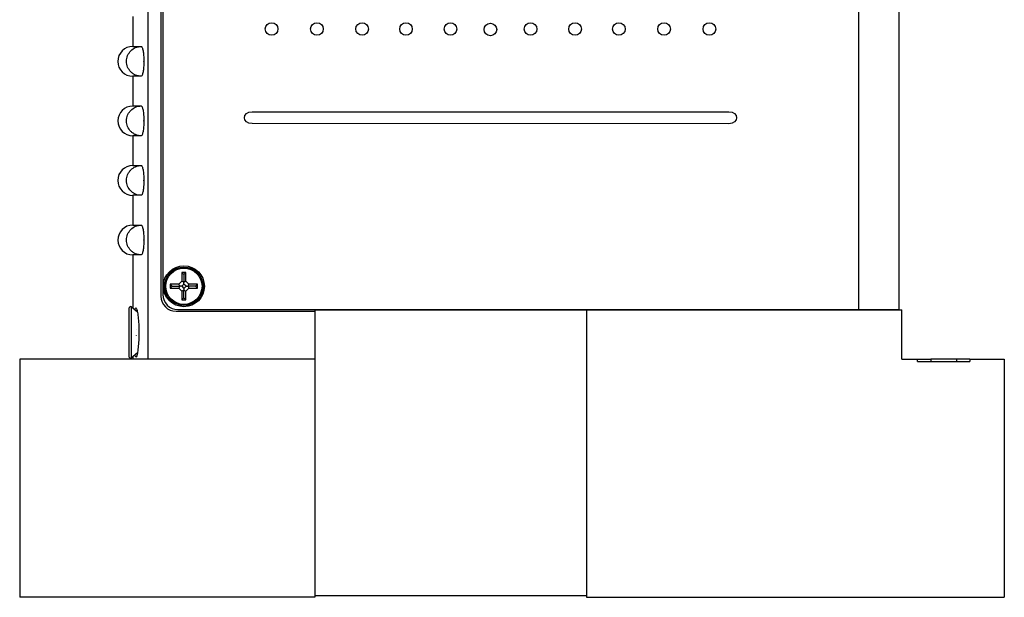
# Model space of a CAD drawing. Header units: inches. Extents: x 3.21 to 13.19, y 2.59 to 9.58.
# Tile 4 of 47: x 5.15 to 7.21, y 4.77 to 5.98. Entities that reach past the tile are written whole.
import ezdxf

# ---------------------------------------------------------------- set-up
doc = ezdxf.new("R2010")
doc.units = ezdxf.units.IN
doc.header["$MEASUREMENT"] = 0

msp = doc.modelspace()

# ---------------------------------------------------------------- linework, layer by layer
at = {"color": 7, "linetype": 'Continuous', "lineweight": 25}
for p, q in [((6.9058, 7.2415), (6.9058, 5.376)), ((6.9908, 7.2415), (6.9908, 5.376)), ((5.4148, 7.108), (5.4148, 5.272)), ((5.4423, 7.1095), (5.4423, 5.404)), ((5.4463, 7.1065), (5.4463, 5.4075)), ((5.383, 5.9908), (5.383, 5.9283)), ((5.383, 5.9283), (5.4008, 5.9283)), ((5.4063, 5.8964), (5.4063, 5.8977)), ((5.383, 5.8658), (5.383, 5.8033)), ((5.4008, 5.8658), (5.383, 5.8658)), ((5.383, 5.8033), (5.4008, 5.8033)), ((5.6338, 5.7912), (6.6336, 5.7911)), ((5.4063, 5.7714), (5.4063, 5.7727)), ((6.6336, 5.7661), (5.6338, 5.7662)), ((5.383, 5.7408), (5.383, 5.6783)), ((5.4008, 5.7408), (5.383, 5.7408)), ((5.383, 5.6783), (5.4008, 5.6783)), ((5.4063, 5.6464), (5.4063, 5.6477)), ((5.383, 5.6158), (5.383, 5.5533)), ((5.4008, 5.6158), (5.383, 5.6158)), ((5.383, 5.5533), (5.4008, 5.5533)), ((5.4063, 5.5214), (5.4063, 5.5227)), ((5.383, 5.4908), (5.383, 5.3788)), ((5.4008, 5.4908), (5.383, 5.4908)), ((5.486, 5.4355), (5.4798, 5.4294)), ((5.4903, 5.4496), (5.486, 5.4539)), ((5.4946, 5.4539), (5.486, 5.4539)), ((5.486, 5.4539), (5.486, 5.4355)), ((5.4903, 5.4337), (5.486, 5.4355)), ((5.4903, 5.4496), (5.4946, 5.4539)), ((5.4903, 5.4496), (5.4903, 5.4337)), ((5.4903, 5.4337), (5.4946, 5.4355)), ((5.4903, 5.4295), (5.4903, 5.4337)), ((5.4946, 5.4355), (5.4946, 5.4539)), ((5.5008, 5.4294), (5.4946, 5.4355)), ((5.4657, 5.425), (5.4614, 5.4294)), ((5.4798, 5.4294), (5.4614, 5.4294)), ((5.4614, 5.4294), (5.4614, 5.4207)), ((5.4657, 5.425), (5.4614, 5.4207)), ((5.4614, 5.4207), (5.4798, 5.4207)), ((5.4657, 5.425), (5.4816, 5.425)), ((5.4816, 5.425), (5.4798, 5.4294)), ((5.4816, 5.425), (5.4798, 5.4207)), ((5.4798, 5.4207), (5.486, 5.4146)), ((5.4858, 5.425), (5.4816, 5.425)), ((5.4903, 5.4295), (5.4858, 5.425)), ((5.4858, 5.425), (5.4903, 5.4205)), ((5.4903, 5.4164), (5.486, 5.4146)), ((5.486, 5.4146), (5.486, 5.3961)), ((5.4948, 5.425), (5.4903, 5.4295)), ((5.4903, 5.4205), (5.4948, 5.425)), ((5.4903, 5.4205), (5.4903, 5.4164)), ((5.4903, 5.4004), (5.4903, 5.4164)), ((5.4903, 5.4164), (5.4946, 5.4146)), ((5.4946, 5.4146), (5.5008, 5.4207)), ((5.4946, 5.3961), (5.4946, 5.4146)), ((5.4948, 5.425), (5.499, 5.425)), ((5.499, 5.425), (5.5008, 5.4294)), ((5.5149, 5.425), (5.499, 5.425)), ((5.499, 5.425), (5.5008, 5.4207)), ((5.5192, 5.4294), (5.5008, 5.4294)), ((5.5008, 5.4207), (5.5192, 5.4207)), ((5.5149, 5.425), (5.5192, 5.4294)), ((5.5149, 5.425), (5.5192, 5.4207)), ((5.5192, 5.4207), (5.5192, 5.4294)), ((5.4903, 5.4004), (5.486, 5.3961)), ((5.486, 5.3961), (5.4946, 5.3961)), ((5.4903, 5.4004), (5.4946, 5.3961)), ((5.3758, 5.2764), (5.3758, 5.3797)), ((5.3929, 5.3703), (5.3799, 5.3815)), ((5.3908, 5.3717), (5.3907, 5.3717)), ((5.3908, 5.3717), (5.3908, 5.3717)), ((5.4738, 5.3725), (5.7648, 5.3725)), ((5.4778, 5.376), (6.9058, 5.376)), ((5.7648, 5.376), (5.7648, 5.3755)), ((5.7648, 5.3755), (6.3348, 5.3755)), ((5.7648, 5.3755), (5.7648, 5.272)), ((6.3348, 5.3755), (6.9968, 5.3755)), ((6.3348, 5.3755), (6.3348, 4.7755)), ((6.9058, 5.376), (6.9908, 5.376)), ((6.9968, 5.272), (6.9968, 5.3755)), ((5.3907, 5.3342), (5.3908, 5.3342)), ((5.3908, 5.3339), (5.3908, 5.3342)), ((5.3908, 5.3218), (5.3907, 5.3218)), ((5.3908, 5.3218), (5.3908, 5.3221)), ((5.1458, 5.272), (5.1458, 4.772)), ((5.7648, 5.272), (5.1458, 5.272)), ((5.3799, 5.2745), (5.3928, 5.2857)), ((5.383, 5.2772), (5.383, 5.272)), ((5.3907, 5.2843), (5.3908, 5.2844)), ((5.3908, 5.2843), (5.3908, 5.2844)), ((5.7648, 5.272), (5.7648, 4.772)), ((6.9968, 5.272), (7.03, 5.272)), ((7.03, 5.267), (7.03, 5.272)), ((7.03, 5.272), (7.0577, 5.272)), ((7.0577, 5.272), (7.0577, 5.267)), ((7.1119, 5.272), (7.0577, 5.272)), ((7.1119, 5.267), (7.1119, 5.272)), ((7.1396, 5.272), (7.1119, 5.272)), ((7.1396, 5.272), (7.1396, 5.267)), ((7.1396, 5.272), (7.2118, 5.272)), ((7.2118, 5.272), (7.2118, 4.772)), ((7.03, 5.267), (7.1396, 5.267)), ((5.7648, 4.7755), (6.3348, 4.7755)), ((6.3348, 4.7755), (6.3348, 4.772)), ((5.7648, 4.772), (5.1458, 4.772)), ((6.3348, 4.772), (7.2118, 4.772))]:
    msp.add_line(p, q, dxfattribs=at)
at = {"color": 8, "linetype": 'Continuous', "lineweight": 25}
msp.add_line((5.3799, 5.3815), (5.3799, 5.2745), dxfattribs=at)
at = {"color": 7, "linetype": 'Continuous', "lineweight": 25}
for radius in [0.043, 0.0403, 0.0381]:
    msp.add_circle((5.4903, 5.425), radius, dxfattribs=at)
for centre, radius, start, end in [((5.383, 5.897), 0.0313, 90, 270), ((5.383, 5.772), 0.0312, 90, 270), ((5.383, 5.647), 0.0313, 90, 270), ((5.383, 5.522), 0.0312, 90, 270), ((5.4738, 5.404), 0.0315, 180, 270), ((5.4778, 5.4075), 0.0315, 180, 270), ((5.3783, 5.3797), 0.0025, 49, 180), ((5.3783, 5.2764), 0.0025, 180, 311)]:
    msp.add_arc(centre, radius, start, end, dxfattribs=at)
for points in [[(5.6612, 5.965), (5.6612, 5.9722), (5.6671, 5.9781), (5.6745, 5.9781)], [(5.6745, 5.9781), (5.6818, 5.9781), (5.6877, 5.9722), (5.6877, 5.965)], [(5.7562, 5.965), (5.7562, 5.9722), (5.7621, 5.9781), (5.7694, 5.9781)], [(5.7694, 5.9781), (5.7767, 5.9781), (5.7827, 5.9722), (5.7827, 5.965)], [(5.8511, 5.965), (5.8511, 5.9722), (5.8571, 5.9781), (5.8644, 5.9781)], [(5.8644, 5.9781), (5.8717, 5.9781), (5.8776, 5.9722), (5.8776, 5.9649)], [(5.9431, 5.9649), (5.9431, 5.9722), (5.949, 5.9781), (5.9563, 5.9781)], [(5.9563, 5.9781), (5.9637, 5.9781), (5.9696, 5.9722), (5.9696, 5.9649)], [(6.0365, 5.9649), (6.0365, 5.9722), (6.0424, 5.9781), (6.0497, 5.9781)], [(6.0497, 5.9781), (6.057, 5.9781), (6.063, 5.9722), (6.063, 5.9649)], [(6.1202, 5.9639), (6.1202, 5.9712), (6.1261, 5.9771), (6.1335, 5.9771)], [(6.1335, 5.9771), (6.1408, 5.9771), (6.1467, 5.9712), (6.1467, 5.9639)], [(6.2044, 5.9649), (6.2044, 5.9722), (6.2104, 5.9781), (6.2177, 5.9781)], [(6.2177, 5.9781), (6.225, 5.9781), (6.2309, 5.9722), (6.2309, 5.9649)], [(6.2978, 5.9649), (6.2978, 5.9722), (6.3037, 5.9781), (6.3111, 5.9781)], [(6.3111, 5.9781), (6.3184, 5.9781), (6.3243, 5.9722), (6.3243, 5.9649)], [(6.3898, 5.9649), (6.3898, 5.9722), (6.3957, 5.9781), (6.403, 5.9781)], [(6.403, 5.9781), (6.4103, 5.9781), (6.4163, 5.9722), (6.4163, 5.9649)], [(6.4847, 5.9649), (6.4847, 5.9722), (6.4907, 5.9781), (6.498, 5.9781)], [(6.498, 5.9781), (6.5053, 5.9781), (6.5112, 5.9722), (6.5112, 5.9649)], [(6.5797, 5.9649), (6.5797, 5.9722), (6.5856, 5.9781), (6.5929, 5.9781)], [(6.5929, 5.9781), (6.6003, 5.9781), (6.6062, 5.9722), (6.6062, 5.9649)], [(5.6745, 5.9518), (5.6671, 5.9518), (5.6612, 5.9577), (5.6612, 5.965)], [(5.6877, 5.965), (5.6877, 5.9577), (5.6818, 5.9518), (5.6745, 5.9518)], [(5.7694, 5.9518), (5.7621, 5.9518), (5.7562, 5.9577), (5.7562, 5.965)], [(5.7827, 5.965), (5.7827, 5.9577), (5.7767, 5.9518), (5.7694, 5.9518)], [(5.8644, 5.9518), (5.8571, 5.9518), (5.8511, 5.9577), (5.8511, 5.965)], [(5.8776, 5.9649), (5.8776, 5.9577), (5.8717, 5.9518), (5.8644, 5.9518)], [(5.9563, 5.9518), (5.949, 5.9518), (5.9431, 5.9577), (5.9431, 5.9649)], [(5.9696, 5.9649), (5.9696, 5.9577), (5.9637, 5.9518), (5.9563, 5.9518)], [(6.0497, 5.9518), (6.0424, 5.9518), (6.0365, 5.9577), (6.0365, 5.9649)], [(6.063, 5.9649), (6.063, 5.9577), (6.057, 5.9518), (6.0497, 5.9518)], [(6.1335, 5.9508), (6.1261, 5.9508), (6.1202, 5.9567), (6.1202, 5.9639)], [(6.1467, 5.9639), (6.1467, 5.9567), (6.1408, 5.9508), (6.1335, 5.9508)], [(6.2177, 5.9517), (6.2104, 5.9517), (6.2044, 5.9576), (6.2044, 5.9649)], [(6.2309, 5.9649), (6.2309, 5.9576), (6.225, 5.9517), (6.2177, 5.9517)], [(6.3111, 5.9517), (6.3037, 5.9517), (6.2978, 5.9576), (6.2978, 5.9649)], [(6.3243, 5.9649), (6.3243, 5.9576), (6.3184, 5.9517), (6.3111, 5.9517)], [(6.403, 5.9517), (6.3957, 5.9517), (6.3898, 5.9576), (6.3898, 5.9649)], [(6.4163, 5.9649), (6.4163, 5.9576), (6.4103, 5.9517), (6.403, 5.9517)], [(6.498, 5.9517), (6.4907, 5.9517), (6.4847, 5.9576), (6.4847, 5.9649)], [(6.5112, 5.9649), (6.5112, 5.9576), (6.5053, 5.9517), (6.498, 5.9517)], [(6.5929, 5.9517), (6.5856, 5.9517), (6.5797, 5.9576), (6.5797, 5.9649)], [(6.6062, 5.9649), (6.6062, 5.9576), (6.6003, 5.9517), (6.5929, 5.9517)], [(5.6338, 5.7662), (5.6119, 5.7662), (5.6119, 5.7912), (5.6338, 5.7912)], [(6.6336, 5.7911), (6.6555, 5.7911), (6.6555, 5.7661), (6.6336, 5.7661)], [(5.3907, 5.3717), (5.3908, 5.3717), (5.3908, 5.3717), (5.3908, 5.3717)], [(5.3908, 5.3339), (5.3908, 5.334), (5.3908, 5.3341), (5.3907, 5.3342)], [(5.3907, 5.3218), (5.3908, 5.3219), (5.3908, 5.322), (5.3908, 5.3221)], [(5.3908, 5.2843), (5.3908, 5.2843), (5.3908, 5.2843), (5.3907, 5.2843)]]:
    msp.add_open_spline(points, degree=3, dxfattribs=at)
for points, knots in [([(5.4008, 5.8658), (5.3967, 5.8658), (5.3927, 5.8666), (5.3872, 5.8689), (5.3854, 5.8699), (5.382, 5.8722), (5.3805, 5.8735), (5.3762, 5.8778), (5.3739, 5.8813), (5.3708, 5.8888), (5.37, 5.8929), (5.37, 5.8991), (5.3702, 5.9011), (5.371, 5.9051), (5.3716, 5.9071), (5.3731, 5.9109), (5.3741, 5.9127), (5.3763, 5.9161), (5.3776, 5.9177), (5.3819, 5.922), (5.3853, 5.9243), (5.3927, 5.9274), (5.3967, 5.9283), (5.4008, 5.9283)], [0, 0, 0, 0, 0.125, 0.125, 0.1875, 0.1875, 0.25, 0.25, 0.375, 0.375, 0.5, 0.5, 0.5625, 0.5625, 0.625, 0.625, 0.6875, 0.6875, 0.75, 0.75, 0.875, 0.875, 1, 1, 1, 1]), ([(5.4008, 5.9283), (5.4011, 5.9283), (5.4015, 5.9281), (5.4022, 5.9273), (5.4025, 5.9267), (5.4032, 5.9252), (5.4035, 5.9242), (5.4041, 5.922), (5.4044, 5.9207), (5.4051, 5.9165), (5.4056, 5.9131), (5.4061, 5.9057), (5.4063, 5.9017), (5.4063, 5.8977)], [0, 0, 0, 0, 0.125, 0.125, 0.25, 0.25, 0.375, 0.375, 0.5, 0.5, 0.75, 0.75, 1, 1, 1, 1]), ([(5.4063, 5.8964), (5.4063, 5.8943), (5.4063, 5.8924), (5.4061, 5.8885), (5.406, 5.8865), (5.4057, 5.8828), (5.4055, 5.8811), (5.4051, 5.8777), (5.4049, 5.8762), (5.4041, 5.8719), (5.4035, 5.8696), (5.4022, 5.8666), (5.4015, 5.8658), (5.4008, 5.8658)], [0, 0, 0, 0, 0.125, 0.125, 0.25, 0.25, 0.375, 0.375, 0.5, 0.5, 0.75, 0.75, 1, 1, 1, 1]), ([(5.4063, 5.8977), (5.4063, 5.8977), (5.4063, 5.8977), (5.4063, 5.8976), (5.4062, 5.8976), (5.4061, 5.8975), (5.4061, 5.8975), (5.406, 5.8974), (5.406, 5.8973), (5.406, 5.8973), (5.4059, 5.8972), (5.4059, 5.8971), (5.4059, 5.897), (5.4059, 5.897), (5.4059, 5.8969), (5.4059, 5.8969), (5.406, 5.8968), (5.406, 5.8967), (5.406, 5.8966), (5.4061, 5.8966), (5.4061, 5.8965), (5.4062, 5.8964), (5.4062, 5.8964), (5.4063, 5.8964), (5.4063, 5.8964)], [0, 0, 0, 0, 0.00000152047, 0.00000152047, 0.00000152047, 0.00001449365, 0.00001449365, 0.00001449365, 0.00002746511, 0.00002746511, 0.00002746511, 0.00004043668, 0.00004043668, 0.00004043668, 0.00004848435, 0.00004848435, 0.00004848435, 0.00006146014, 0.00006146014, 0.00006146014, 0.00007443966, 0.00007443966, 0.00007443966, 0.00008079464, 0.00008079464, 0.00008079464, 0.00008079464]), ([(5.4008, 5.7408), (5.3967, 5.7408), (5.3927, 5.7416), (5.3872, 5.7439), (5.3854, 5.7449), (5.382, 5.7472), (5.3805, 5.7485), (5.3762, 5.7528), (5.3739, 5.7563), (5.3708, 5.7638), (5.37, 5.7679), (5.37, 5.7741), (5.3702, 5.7761), (5.371, 5.7801), (5.3716, 5.7821), (5.3731, 5.7859), (5.3741, 5.7877), (5.3763, 5.7911), (5.3776, 5.7927), (5.3819, 5.797), (5.3853, 5.7993), (5.3927, 5.8024), (5.3967, 5.8033), (5.4008, 5.8033)], [0, 0, 0, 0, 0.125, 0.125, 0.1875, 0.1875, 0.25, 0.25, 0.375, 0.375, 0.5, 0.5, 0.5625, 0.5625, 0.625, 0.625, 0.6875, 0.6875, 0.75, 0.75, 0.875, 0.875, 1, 1, 1, 1]), ([(5.4008, 5.8033), (5.4011, 5.8033), (5.4015, 5.8031), (5.4022, 5.8023), (5.4025, 5.8017), (5.4032, 5.8002), (5.4035, 5.7992), (5.4041, 5.797), (5.4044, 5.7957), (5.4051, 5.7915), (5.4056, 5.7881), (5.4061, 5.7807), (5.4063, 5.7767), (5.4063, 5.7727)], [0, 0, 0, 0, 0.125, 0.125, 0.25, 0.25, 0.375, 0.375, 0.5, 0.5, 0.75, 0.75, 1, 1, 1, 1]), ([(5.4063, 5.7714), (5.4063, 5.7693), (5.4063, 5.7674), (5.4061, 5.7635), (5.406, 5.7615), (5.4057, 5.7578), (5.4055, 5.7561), (5.4051, 5.7527), (5.4049, 5.7512), (5.4041, 5.7469), (5.4035, 5.7446), (5.4022, 5.7416), (5.4015, 5.7408), (5.4008, 5.7408)], [0, 0, 0, 0, 0.125, 0.125, 0.25, 0.25, 0.375, 0.375, 0.5, 0.5, 0.75, 0.75, 1, 1, 1, 1]), ([(5.4063, 5.7727), (5.4063, 5.7727), (5.4063, 5.7727), (5.4063, 5.7726), (5.4062, 5.7726), (5.4061, 5.7725), (5.4061, 5.7725), (5.406, 5.7724), (5.406, 5.7723), (5.406, 5.7723), (5.4059, 5.7722), (5.4059, 5.7721), (5.4059, 5.772), (5.4059, 5.772), (5.4059, 5.7719), (5.4059, 5.7719), (5.406, 5.7718), (5.406, 5.7717), (5.406, 5.7716), (5.4061, 5.7716), (5.4061, 5.7715), (5.4062, 5.7714), (5.4062, 5.7714), (5.4063, 5.7714), (5.4063, 5.7714)], [0, 0, 0, 0, 0.00000152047, 0.00000152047, 0.00000152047, 0.00001449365, 0.00001449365, 0.00001449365, 0.00002746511, 0.00002746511, 0.00002746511, 0.00004043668, 0.00004043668, 0.00004043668, 0.00004848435, 0.00004848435, 0.00004848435, 0.00006146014, 0.00006146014, 0.00006146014, 0.00007443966, 0.00007443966, 0.00007443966, 0.00008079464, 0.00008079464, 0.00008079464, 0.00008079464]), ([(5.4008, 5.6158), (5.3967, 5.6158), (5.3927, 5.6166), (5.3872, 5.6189), (5.3854, 5.6199), (5.382, 5.6222), (5.3805, 5.6235), (5.3762, 5.6278), (5.3739, 5.6313), (5.3708, 5.6388), (5.37, 5.6429), (5.37, 5.6491), (5.3702, 5.6511), (5.371, 5.6551), (5.3716, 5.6571), (5.3731, 5.6609), (5.3741, 5.6627), (5.3763, 5.6661), (5.3776, 5.6677), (5.3819, 5.672), (5.3853, 5.6743), (5.3927, 5.6774), (5.3967, 5.6783), (5.4008, 5.6783)], [0, 0, 0, 0, 0.125, 0.125, 0.1875, 0.1875, 0.25, 0.25, 0.375, 0.375, 0.5, 0.5, 0.5625, 0.5625, 0.625, 0.625, 0.6875, 0.6875, 0.75, 0.75, 0.875, 0.875, 1, 1, 1, 1]), ([(5.4008, 5.6783), (5.4011, 5.6783), (5.4015, 5.6781), (5.4022, 5.6773), (5.4025, 5.6767), (5.4032, 5.6752), (5.4035, 5.6742), (5.4041, 5.672), (5.4044, 5.6707), (5.4051, 5.6665), (5.4056, 5.6631), (5.4061, 5.6557), (5.4063, 5.6517), (5.4063, 5.6477)], [0, 0, 0, 0, 0.125, 0.125, 0.25, 0.25, 0.375, 0.375, 0.5, 0.5, 0.75, 0.75, 1, 1, 1, 1]), ([(5.4063, 5.6464), (5.4063, 5.6443), (5.4063, 5.6424), (5.4061, 5.6385), (5.406, 5.6365), (5.4057, 5.6328), (5.4055, 5.6311), (5.4051, 5.6277), (5.4049, 5.6262), (5.4041, 5.6219), (5.4035, 5.6196), (5.4022, 5.6166), (5.4015, 5.6158), (5.4008, 5.6158)], [0, 0, 0, 0, 0.125, 0.125, 0.25, 0.25, 0.375, 0.375, 0.5, 0.5, 0.75, 0.75, 1, 1, 1, 1]), ([(5.4063, 5.6477), (5.4063, 5.6477), (5.4063, 5.6477), (5.4063, 5.6476), (5.4062, 5.6476), (5.4061, 5.6475), (5.4061, 5.6475), (5.406, 5.6474), (5.406, 5.6473), (5.406, 5.6473), (5.4059, 5.6472), (5.4059, 5.6471), (5.4059, 5.647), (5.4059, 5.647), (5.4059, 5.6469), (5.4059, 5.6469), (5.406, 5.6468), (5.406, 5.6467), (5.406, 5.6466), (5.4061, 5.6466), (5.4061, 5.6465), (5.4062, 5.6464), (5.4062, 5.6464), (5.4063, 5.6464), (5.4063, 5.6464)], [0, 0, 0, 0, 0.00000152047, 0.00000152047, 0.00000152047, 0.00001449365, 0.00001449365, 0.00001449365, 0.00002746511, 0.00002746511, 0.00002746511, 0.00004043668, 0.00004043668, 0.00004043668, 0.00004848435, 0.00004848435, 0.00004848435, 0.00006146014, 0.00006146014, 0.00006146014, 0.00007443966, 0.00007443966, 0.00007443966, 0.00008079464, 0.00008079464, 0.00008079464, 0.00008079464]), ([(5.4008, 5.4908), (5.3967, 5.4908), (5.3927, 5.4916), (5.3872, 5.4939), (5.3854, 5.4949), (5.382, 5.4972), (5.3805, 5.4985), (5.3762, 5.5028), (5.3739, 5.5063), (5.3708, 5.5138), (5.37, 5.5179), (5.37, 5.5241), (5.3702, 5.5261), (5.371, 5.5301), (5.3716, 5.5321), (5.3731, 5.5359), (5.3741, 5.5377), (5.3763, 5.5411), (5.3776, 5.5427), (5.3819, 5.547), (5.3853, 5.5493), (5.3927, 5.5524), (5.3967, 5.5533), (5.4008, 5.5533)], [0, 0, 0, 0, 0.125, 0.125, 0.1875, 0.1875, 0.25, 0.25, 0.375, 0.375, 0.5, 0.5, 0.5625, 0.5625, 0.625, 0.625, 0.6875, 0.6875, 0.75, 0.75, 0.875, 0.875, 1, 1, 1, 1]), ([(5.4008, 5.5533), (5.4011, 5.5533), (5.4015, 5.5531), (5.4022, 5.5523), (5.4025, 5.5517), (5.4032, 5.5502), (5.4035, 5.5492), (5.4041, 5.547), (5.4044, 5.5457), (5.4051, 5.5415), (5.4056, 5.5381), (5.4061, 5.5307), (5.4063, 5.5267), (5.4063, 5.5227)], [0, 0, 0, 0, 0.125, 0.125, 0.25, 0.25, 0.375, 0.375, 0.5, 0.5, 0.75, 0.75, 1, 1, 1, 1]), ([(5.4063, 5.5214), (5.4063, 5.5193), (5.4063, 5.5174), (5.4061, 5.5135), (5.406, 5.5115), (5.4057, 5.5078), (5.4055, 5.5061), (5.4051, 5.5027), (5.4049, 5.5012), (5.4041, 5.4969), (5.4035, 5.4946), (5.4022, 5.4916), (5.4015, 5.4908), (5.4008, 5.4908)], [0, 0, 0, 0, 0.125, 0.125, 0.25, 0.25, 0.375, 0.375, 0.5, 0.5, 0.75, 0.75, 1, 1, 1, 1]), ([(5.4063, 5.5227), (5.4063, 5.5227), (5.4063, 5.5227), (5.4063, 5.5226), (5.4062, 5.5226), (5.4061, 5.5225), (5.4061, 5.5225), (5.406, 5.5224), (5.406, 5.5223), (5.406, 5.5223), (5.4059, 5.5222), (5.4059, 5.5221), (5.4059, 5.522), (5.4059, 5.522), (5.4059, 5.5219), (5.4059, 5.5219), (5.406, 5.5218), (5.406, 5.5217), (5.406, 5.5216), (5.4061, 5.5216), (5.4061, 5.5215), (5.4062, 5.5214), (5.4062, 5.5214), (5.4063, 5.5214), (5.4063, 5.5214)], [0, 0, 0, 0, 0.00000152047, 0.00000152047, 0.00000152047, 0.00001449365, 0.00001449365, 0.00001449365, 0.00002746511, 0.00002746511, 0.00002746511, 0.00004043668, 0.00004043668, 0.00004043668, 0.00004848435, 0.00004848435, 0.00004848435, 0.00006146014, 0.00006146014, 0.00006146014, 0.00007443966, 0.00007443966, 0.00007443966, 0.00008079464, 0.00008079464, 0.00008079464, 0.00008079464]), ([(5.3877, 5.3748), (5.3877, 5.3753), (5.3882, 5.3788), (5.3894, 5.3803), (5.3912, 5.3783), (5.3931, 5.3702), (5.3947, 5.3576), (5.3958, 5.3416), (5.396, 5.324), (5.3954, 5.3068), (5.3941, 5.2921), (5.3923, 5.2813), (5.3903, 5.2761), (5.3887, 5.2759), (5.388, 5.2798), (5.3877, 5.2813)], [0, 0, 0, 0, 0.013153, 0.09712, 0.180744, 0.26485, 0.349793, 0.435301, 0.520867, 0.606304, 0.691785, 0.777379, 0.862721, 0.947312, 1, 1, 1, 1])]:
    msp.add_open_spline(points, degree=3, knots=knots, dxfattribs=at)

doc.saveas('drawing.dxf')
